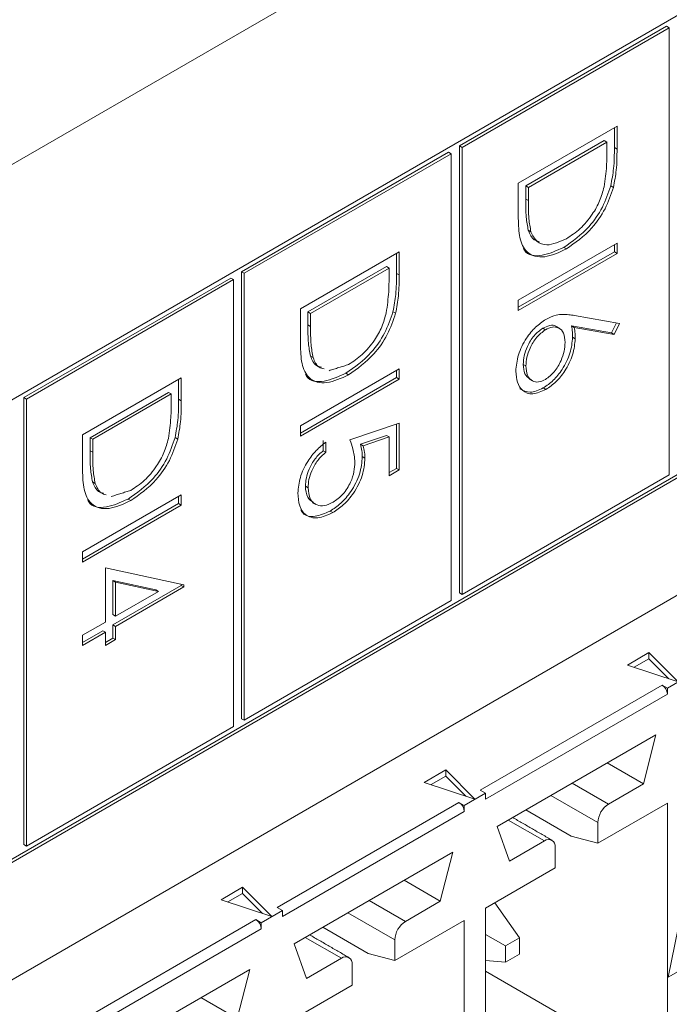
# Model space of a CAD drawing. Header units: inches. Extents: x 0.2 to 16.3, y 0.2 to 11.5.
# Tile 15 of 65: x 3.497 to 3.723, y 1.675 to 2.017. Entities that reach past the tile are written whole.
import ezdxf

# ---------------------------------------------------------------- set-up
doc = ezdxf.new("R2010")
doc.units = ezdxf.units.IN
doc.header["$MEASUREMENT"] = 0

msp = doc.modelspace()

# ---------------------------------------------------------------- linework, layer by layer
at = {"color": 7, "linetype": 'Continuous', "lineweight": 15}
for p, q in [((4.7761274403, 2.7069830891), (2.9301073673, 1.6412983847)), ((3.1238546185, 1.4695344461), (4.493284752, 2.2600896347)), ((3.8768970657, 2.106026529), (3.1181709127, 1.668023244)), ((3.7219162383, 2.0149074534), (3.6498306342, 1.9732933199)), ((3.7228440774, 2.0143718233), (3.6507584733, 1.9727576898)), ((3.7219162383, 2.0149074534), (3.7228440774, 2.0143718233)), ((3.7228440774, 1.8588684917), (3.7228440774, 2.0143718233)), ((3.6703199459, 1.9603467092), (3.7046931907, 1.980189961)), ((3.7046931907, 1.980189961), (3.7046931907, 1.9721750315)), ((3.7037653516, 1.9796541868), (3.7037653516, 1.9727106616)), ((3.6498306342, 1.9732933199), (3.6498306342, 1.8177899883)), ((3.6498306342, 1.9732933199), (3.6507584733, 1.9727576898)), ((3.7002398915, 1.9751281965), (3.6729175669, 1.9593553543)), ((3.7011677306, 1.9745925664), (3.673845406, 1.9588197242)), ((3.7002398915, 1.9751281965), (3.7011677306, 1.9745925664)), ((3.7011677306, 1.9718016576), (3.7011677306, 1.9745925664)), ((3.6460682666, 1.9711213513), (3.5739826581, 1.9295072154)), ((3.6469961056, 1.9705857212), (3.5749104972, 1.9289715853)), ((3.6460682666, 1.9711213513), (3.6469961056, 1.9705857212)), ((3.6469961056, 1.8150823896), (3.6469961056, 1.9705857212)), ((3.6507584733, 1.9727576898), (3.6507584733, 1.8172543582)), ((3.7037653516, 1.9727106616), (3.7046931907, 1.9721750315)), ((3.6703199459, 1.9480460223), (3.6703199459, 1.9603467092)), ((3.6729175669, 1.9593553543), (3.6729175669, 1.9547992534)), ((3.6729175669, 1.9593553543), (3.673845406, 1.9588197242)), ((3.673845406, 1.9588197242), (3.673845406, 1.9542636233)), ((3.7025259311, 1.9594002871), (3.7034537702, 1.958864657)), ((3.6729175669, 1.9547992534), (3.673845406, 1.9542636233)), ((3.1181709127, 1.507076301), (3.8768970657, 1.945079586)), ((3.1181710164, 1.5081476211), (3.8759692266, 1.9456152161)), ((3.6737920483, 1.9439575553), (3.6747198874, 1.9434219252)), ((3.6703199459, 1.919635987), (3.7046931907, 1.9394792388)), ((3.7037653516, 1.9389434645), (3.7037653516, 1.9364526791)), ((3.7046931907, 1.9394792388), (3.7046931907, 1.935917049)), ((3.5944719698, 1.9165606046), (3.6288452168, 1.9364038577)), ((3.6279173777, 1.9358680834), (3.6279173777, 1.9289245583)), ((3.6288452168, 1.9364038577), (3.6288452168, 1.9283889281)), ((3.7046931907, 1.935917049), (3.6703199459, 1.9160737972)), ((3.7037653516, 1.9364526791), (3.6703200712, 1.9171451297)), ((3.6861449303, 1.9379849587), (3.6870727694, 1.9374493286)), ((3.7037653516, 1.9364526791), (3.7046931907, 1.935917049)), ((3.5739826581, 1.9295072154), (3.5739826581, 1.7740038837)), ((3.5739826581, 1.9295072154), (3.5749104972, 1.9289715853)), ((3.5749104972, 1.9289715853), (3.5749104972, 1.7734682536)), ((3.6243919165, 1.9313420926), (3.5970695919, 1.9155692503)), ((3.6253197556, 1.9308064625), (3.597997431, 1.9150336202)), ((3.6243919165, 1.9313420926), (3.6253197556, 1.9308064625)), ((3.6253197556, 1.9280155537), (3.6253197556, 1.9308064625)), ((3.6279173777, 1.9289245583), (3.6288452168, 1.9283889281)), ((3.5702202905, 1.9273352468), (3.4981346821, 1.8857211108)), ((3.5711481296, 1.9267996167), (3.4990625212, 1.8851854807)), ((3.5702202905, 1.9273352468), (3.5711481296, 1.9267996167)), ((3.5711481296, 1.771296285), (3.5711481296, 1.9267996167)), ((3.6703199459, 1.9160737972), (3.6703199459, 1.919635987)), ((3.5944719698, 1.9042599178), (3.5944719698, 1.9165606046)), ((3.5970695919, 1.9155692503), (3.5970695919, 1.9110131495)), ((3.5970695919, 1.9155692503), (3.597997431, 1.9150336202)), ((3.597997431, 1.9150336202), (3.597997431, 1.9104775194)), ((3.6266779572, 1.9156141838), (3.6276057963, 1.9150785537)), ((3.6898890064, 1.9142829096), (3.70557456, 1.911490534)), ((3.7044802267, 1.9116852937), (3.7027807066, 1.9082057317)), ((3.5970695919, 1.9110131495), (3.597997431, 1.9104775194)), ((3.6788530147, 1.9098578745), (3.6797808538, 1.9093222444)), ((3.7027807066, 1.9082057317), (3.688892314, 1.9106759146)), ((3.688892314, 1.9106759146), (3.6898201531, 1.9101402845)), ((3.7037085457, 1.9076701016), (3.6898201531, 1.9101402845)), ((3.7027807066, 1.9082057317), (3.7037085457, 1.9076701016)), ((3.70557456, 1.911490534), (3.7037085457, 1.9076701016)), ((3.6892228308, 1.906755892), (3.6901506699, 1.9062202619)), ((3.5979440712, 1.9001714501), (3.5988719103, 1.89963582)), ((3.5944719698, 1.8758498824), (3.6288452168, 1.8956931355)), ((3.6279173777, 1.8951573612), (3.6279173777, 1.8926665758)), ((3.6288452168, 1.8956931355), (3.6288452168, 1.8921309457)), ((3.6720362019, 1.8972715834), (3.672964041, 1.8967359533)), ((3.5186239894, 1.8727744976), (3.5529972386, 1.8926177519)), ((3.5520693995, 1.8920819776), (3.5520693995, 1.8851384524)), ((3.5529972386, 1.8926177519), (3.5529972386, 1.8846028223)), ((3.6288452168, 1.8921309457), (3.5944719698, 1.8722876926)), ((3.6279173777, 1.8926665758), (3.594472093, 1.8733590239)), ((3.6102969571, 1.8941988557), (3.6112247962, 1.8936632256)), ((3.6279173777, 1.8926665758), (3.6288452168, 1.8921309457)), ((3.5485439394, 1.8875559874), (3.5212216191, 1.8717831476)), ((3.5485439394, 1.8875559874), (3.5494717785, 1.8870203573)), ((3.6790389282, 1.8891009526), (3.6799667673, 1.8885653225)), ((3.4981346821, 1.8857211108), (3.4981346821, 1.7302177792)), ((3.4981346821, 1.8857211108), (3.4990625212, 1.8851854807)), ((3.4990625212, 1.8851854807), (3.4990625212, 1.7296821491)), ((3.5494717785, 1.8870203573), (3.5221494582, 1.8712475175)), ((3.5494717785, 1.8842294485), (3.5494717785, 1.8870203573)), ((3.5520693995, 1.8851384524), (3.5529972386, 1.8846028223)), ((3.5944719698, 1.8722876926), (3.5944719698, 1.8758498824)), ((3.6116585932, 1.8710138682), (3.6288452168, 1.8768644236)), ((3.6279173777, 1.87654846), (3.6279173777, 1.8611157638)), ((3.6288452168, 1.8768644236), (3.6288452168, 1.8605801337)), ((3.5186239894, 1.8604738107), (3.5186239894, 1.8727744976)), ((3.5212216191, 1.8717831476), (3.5212216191, 1.8672270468)), ((3.5212216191, 1.8717831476), (3.5221494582, 1.8712475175)), ((3.5221494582, 1.8712475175), (3.5221494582, 1.8666914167)), ((3.550829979, 1.871828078), (3.5517578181, 1.8712924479)), ((3.6023577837, 1.8707869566), (3.6023577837, 1.8672247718)), ((3.6243919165, 1.8725818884), (3.6153510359, 1.8695016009)), ((3.6253197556, 1.8720462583), (3.616278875, 1.8689659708)), ((3.6243919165, 1.8725818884), (3.6253197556, 1.8720462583)), ((3.6253197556, 1.8585449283), (3.6253197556, 1.8720462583)), ((3.5212216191, 1.8672270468), (3.5221494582, 1.8666914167)), ((3.6023577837, 1.8672247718), (3.6032856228, 1.8666891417)), ((3.6032856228, 1.8702513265), (3.6032856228, 1.8666891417)), ((3.6153510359, 1.8695016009), (3.616278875, 1.8689659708)), ((3.616018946, 1.8652118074), (3.6169467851, 1.8646761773)), ((3.6288452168, 1.8605801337), (3.6253197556, 1.8585449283)), ((3.6279173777, 1.8611157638), (3.6253198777, 1.859616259)), ((3.6279173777, 1.8611157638), (3.6288452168, 1.8605801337)), ((3.6507584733, 1.8172543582), (3.7228440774, 1.8588684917)), ((3.5220960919, 1.8563853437), (3.523023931, 1.8558497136)), ((3.5961882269, 1.8549087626), (3.597116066, 1.8543731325)), ((3.5186239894, 1.8320637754), (3.5529972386, 1.8519070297)), ((3.5344489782, 1.8504127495), (3.5353768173, 1.8498771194)), ((3.5520693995, 1.8513712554), (3.5520693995, 1.84888047)), ((3.5529972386, 1.8519070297), (3.5529972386, 1.8483448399)), ((3.5529972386, 1.8483448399), (3.5186239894, 1.8285015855)), ((3.5520693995, 1.84888047), (3.5186241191, 1.8295729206)), ((3.5520693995, 1.84888047), (3.5529972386, 1.8483448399)), ((3.6047746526, 1.8462290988), (3.6057024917, 1.8456934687)), ((3.5186239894, 1.8285015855), (3.5186239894, 1.8320637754)), ((3.526556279, 1.8264653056), (3.5538786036, 1.8205708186)), ((3.526556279, 1.8076365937), (3.526556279, 1.8264653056)), ((3.5440820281, 1.8188252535), (3.5291539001, 1.8220389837)), ((3.5291539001, 1.8220389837), (3.5291539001, 1.8102074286)), ((3.5291539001, 1.8220389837), (3.5300817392, 1.8215033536)), ((3.5529507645, 1.8203828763), (3.5291539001, 1.8066452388)), ((3.5450098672, 1.8182896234), (3.5300817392, 1.8215033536)), ((3.5300817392, 1.8215033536), (3.5300817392, 1.8096717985)), ((3.5538786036, 1.8198472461), (3.5300817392, 1.8061096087)), ((3.5529507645, 1.8207709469), (3.5529507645, 1.8203828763)), ((3.5529507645, 1.8203828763), (3.5538786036, 1.8198472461)), ((3.5538786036, 1.8205708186), (3.5538786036, 1.8198472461)), ((3.5300817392, 1.8096717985), (3.5450098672, 1.8182896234)), ((3.5440820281, 1.8188252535), (3.5450098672, 1.8182896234)), ((3.6498306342, 1.8177899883), (3.6507584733, 1.8172543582)), ((3.5749104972, 1.7734682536), (3.6469961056, 1.8150823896)), ((3.5291539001, 1.8102074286), (3.5300817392, 1.8096717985)), ((3.5186239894, 1.8030573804), (3.526556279, 1.8076365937)), ((3.5291539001, 1.8066452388), (3.5291539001, 1.8020652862)), ((3.5291539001, 1.8066452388), (3.5300817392, 1.8061096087)), ((3.5300817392, 1.8061096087), (3.5300817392, 1.8015296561)), ((3.526556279, 1.8040744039), (3.5186239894, 1.7994951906)), ((3.5186239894, 1.7994951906), (3.5186239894, 1.8030573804)), ((3.5256284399, 1.804610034), (3.5186241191, 1.8005665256)), ((3.5256284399, 1.804610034), (3.526556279, 1.8040744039)), ((3.526556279, 1.7994944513), (3.526556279, 1.8040744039)), ((3.5291539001, 1.8020652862), (3.5265564, 1.8005657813)), ((3.5291539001, 1.8020652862), (3.5300817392, 1.8015296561)), ((3.5300817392, 1.8015296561), (3.526556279, 1.7994944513)), ((3.70829867, 1.7926873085), (3.7157580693, 1.796993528)), ((3.7157580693, 1.796993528), (3.7259477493, 1.7868049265)), ((3.7157580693, 1.796993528), (3.7157580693, 1.79485038)), ((3.7259477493, 1.7868049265), (3.70829867, 1.7926873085)), ((3.7157580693, 1.79485038), (3.7106522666, 1.7919028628)), ((3.7227327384, 1.787876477), (3.7157580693, 1.79485038)), ((3.7296615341, 1.7889466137), (3.7222378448, 1.7846610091)), ((3.657094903, 1.749197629), (3.7203818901, 1.785732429)), ((3.7203818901, 1.785732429), (3.7222378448, 1.7846610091)), ((3.7222378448, 1.782517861), (3.6589508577, 1.745983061)), ((3.7222378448, 1.7846610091), (3.7222378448, 1.782517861)), ((3.4990625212, 1.7296821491), (3.5711481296, 1.771296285)), ((3.5739826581, 1.7740038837), (3.5749104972, 1.7734682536)), ((3.6629410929, 1.7364992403), (3.7182476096, 1.7684270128)), ((3.7182476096, 1.7684270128), (3.7138861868, 1.751335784)), ((3.7138861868, 1.751335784), (3.7012638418, 1.7586225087)), ((3.6375879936, 1.7518669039), (3.6450473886, 1.756173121)), ((3.6450473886, 1.7540299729), (3.6399415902, 1.7510824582)), ((3.6450473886, 1.756173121), (3.6552370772, 1.7459845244)), ((3.6450473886, 1.756173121), (3.6450473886, 1.7540299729)), ((3.6520220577, 1.7470560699), (3.6450473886, 1.7540299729)), ((3.6552370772, 1.7459845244), (3.6375879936, 1.7518669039)), ((3.7017298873, 1.7443181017), (3.6891075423, 1.7516048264)), ((3.7138861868, 1.751335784), (3.7017298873, 1.7443181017)), ((3.6589508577, 1.7481262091), (3.6515271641, 1.743840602)), ((3.6589508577, 1.7481262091), (3.657094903, 1.749197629)), ((3.6589508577, 1.745983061), (3.6589508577, 1.7481262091)), ((3.6816832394, 1.7473188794), (3.698018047, 1.7378889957)), ((3.5863842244, 1.7083772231), (3.6496712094, 1.7449120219)), ((3.6496712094, 1.7449120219), (3.6515271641, 1.743840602)), ((3.6515271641, 1.743840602), (3.6515271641, 1.7416974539)), ((3.698018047, 1.730687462), (3.7222378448, 1.7446692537)), ((3.7222378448, 1.7446692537), (3.7222378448, 1.6467711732)), ((3.6515271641, 1.7416974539), (3.5882401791, 1.7051626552)), ((3.6729589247, 1.742282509), (3.6887384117, 1.7331732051)), ((3.6668364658, 1.7387480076), (3.6794588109, 1.7314612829)), ((3.698018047, 1.7378889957), (3.698018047, 1.730687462)), ((3.6673025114, 1.7244436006), (3.6629410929, 1.7364992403)), ((3.4981346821, 1.7302177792), (3.4990625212, 1.7296821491)), ((3.6794588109, 1.7314612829), (3.6673025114, 1.7244436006)), ((3.698018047, 1.730687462), (3.6887384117, 1.7331732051)), ((3.5922304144, 1.6956788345), (3.6475369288, 1.7276066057)), ((3.6475369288, 1.7276066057), (3.6431755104, 1.7105153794)), ((3.6831706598, 1.7221162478), (3.6831706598, 1.7293177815)), ((3.6589508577, 1.7081344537), (3.6831706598, 1.7221162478)), ((3.6431755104, 1.7105153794), (3.6305531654, 1.7178021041)), ((3.5668773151, 1.711046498), (3.5743367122, 1.7153527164)), ((3.5743367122, 1.7132095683), (3.5692309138, 1.7102620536)), ((3.5743367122, 1.7153527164), (3.5845263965, 1.7051641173)), ((3.5743367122, 1.7153527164), (3.5743367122, 1.7132095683)), ((3.5813113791, 1.7062356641), (3.5743367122, 1.7132095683)), ((3.5845263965, 1.7051641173), (3.5668773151, 1.711046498)), ((3.6310192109, 1.7034976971), (3.6183968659, 1.7107844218)), ((3.6431755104, 1.7105153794), (3.6310192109, 1.7034976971)), ((3.6621780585, 1.7099975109), (3.6707739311, 1.6977692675)), ((3.5882401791, 1.7073058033), (3.5808164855, 1.7030201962)), ((3.5882401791, 1.7073058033), (3.5863842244, 1.7083772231)), ((3.5882401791, 1.7051626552), (3.5882401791, 1.7073058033)), ((3.6109725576, 1.7064984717), (3.6273073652, 1.697068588)), ((3.6589508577, 1.6102363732), (3.6589508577, 1.7081344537)), ((3.5156735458, 1.6675568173), (3.5789605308, 1.704091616)), ((3.5789605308, 1.704091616), (3.5808164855, 1.7030201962)), ((3.5808164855, 1.7030201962), (3.5808164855, 1.7008770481)), ((3.6273073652, 1.6898670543), (3.6515271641, 1.7038488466)), ((3.6515271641, 1.7038488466), (3.6515271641, 1.6059507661)), ((3.5808164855, 1.7008770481), (3.5175295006, 1.6643422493)), ((3.6022482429, 1.7014621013), (3.6180277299, 1.6923527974)), ((3.7224686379, 1.6840661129), (3.7259496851, 1.7010777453)), ((3.5961257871, 1.6979276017), (3.6087481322, 1.690640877)), ((3.6273073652, 1.697068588), (3.6273073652, 1.6898670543)), ((3.6589507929, 1.6989357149), (3.6658724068, 1.6949396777)), ((3.6707739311, 1.6977692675), (3.6658724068, 1.6949396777)), ((3.6707739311, 1.6921091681), (3.6707739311, 1.6977692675)), ((3.5965918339, 1.6836231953), (3.5922304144, 1.6956788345)), ((3.6273073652, 1.6898670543), (3.6180277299, 1.6923527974)), ((3.6658724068, 1.6949396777), (3.6658724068, 1.6892795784)), ((3.6087481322, 1.690640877), (3.5965918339, 1.6836231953)), ((3.6658724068, 1.6892795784), (3.6589507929, 1.6898974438)), ((3.6658724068, 1.6892795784), (3.6707739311, 1.6921091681)), ((3.5215197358, 1.6548584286), (3.5768262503, 1.6867861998)), ((3.5768262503, 1.6867861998), (3.5724648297, 1.6696949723)), ((3.612459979, 1.6812958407), (3.612459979, 1.6884973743)), ((3.6589507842, 1.6861772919), (3.7129582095, 1.654999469)), ((3.729430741, 1.6880852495), (3.7224686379, 1.6840661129)), ((3.5882401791, 1.6673140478), (3.612459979, 1.6812958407)), ((3.5724648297, 1.6696949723), (3.5598424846, 1.676981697))]:
    msp.add_line(p, q, dxfattribs=at)
for centre, radius, start, end in [((3.7182080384, 1.782334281), 0.0040339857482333, 2.6083378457, 57.3922784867), ((3.6474973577, 1.7415138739), 0.0040339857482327, 2.6083378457, 57.3922784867), ((3.7060769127, 1.737522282), 0.0080672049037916, 122.605488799, 177.3945880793), ((3.6809077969, 1.7296848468), 0.0022924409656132, 350.7861466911, 129.2031015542), ((3.5767866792, 1.700693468), 0.0040339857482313, 2.6083378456, 57.3922784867), ((3.6353662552, 1.6967018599), 0.0080672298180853, 122.6055348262, 177.3944939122), ((3.6101971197, 1.6888644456), 0.0022924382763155, 350.7859846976, 129.203205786)]:
    msp.add_arc(centre, radius, start, end, dxfattribs=at)
for points, knots in [([(3.70020374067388, 1.9590478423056), (3.700548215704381, 1.961505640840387), (3.701163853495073, 1.965898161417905), (3.701166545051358, 1.96999650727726), (3.701167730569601, 1.971801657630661)], [0, 0, 0, 0, 0.5595417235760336, 1, 1, 1, 1]), ([(3.703765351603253, 1.972710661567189), (3.703763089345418, 1.970323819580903), (3.703759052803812, 1.966064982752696), (3.70290245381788, 1.961435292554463), (3.702525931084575, 1.959400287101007)], [0, 0, 0, 0, 0.5604445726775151, 1, 1, 1, 1]), ([(3.704693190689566, 1.972175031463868), (3.70469092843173, 1.969788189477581), (3.704686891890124, 1.965529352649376), (3.703830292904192, 1.960899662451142), (3.703453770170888, 1.958864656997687)], [0, 0, 0, 0, 0.5604445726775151, 1, 1, 1, 1]), ([(3.702525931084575, 1.959400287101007), (3.701678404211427, 1.956890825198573), (3.699982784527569, 1.951870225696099), (3.694187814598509, 1.943614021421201), (3.689193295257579, 1.940118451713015), (3.686144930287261, 1.937984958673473)], [0, 0, 0, 0, 0.2802638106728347, 0.5607147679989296, 1, 1, 1, 1]), ([(3.703453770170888, 1.958864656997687), (3.70260624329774, 1.956355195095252), (3.700910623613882, 1.951334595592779), (3.695115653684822, 1.94307839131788), (3.690121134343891, 1.939582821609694), (3.687072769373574, 1.937449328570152)], [0, 0, 0, 0, 0.2802638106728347, 0.5607147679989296, 1, 1, 1, 1]), ([(3.687079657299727, 1.941015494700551), (3.688688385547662, 1.942072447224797), (3.691902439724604, 1.944184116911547), (3.695951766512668, 1.948985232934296), (3.698846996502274, 1.954164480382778), (3.699751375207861, 1.957419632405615), (3.70020374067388, 1.9590478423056)], [0, 0, 0, 0, 0.2801786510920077, 0.5597647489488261, 0.7797966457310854, 0.9999999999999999, 0.9999999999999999, 0.9999999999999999, 0.9999999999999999]), ([(3.672917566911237, 1.954799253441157), (3.672912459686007, 1.952657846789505), (3.67290334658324, 1.948836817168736), (3.67352068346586, 1.945447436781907), (3.673792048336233, 1.943957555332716)], [0, 0, 0, 0, 0.56042660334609, 1, 1, 1, 1]), ([(3.673845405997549, 1.954263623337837), (3.67384029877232, 1.952122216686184), (3.673831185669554, 1.948301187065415), (3.674448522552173, 1.944911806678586), (3.674719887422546, 1.943421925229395)], [0, 0, 0, 0, 0.56042660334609, 1, 1, 1, 1]), ([(3.687072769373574, 1.937449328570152), (3.684492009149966, 1.936249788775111), (3.679339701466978, 1.933854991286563), (3.673189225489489, 1.93544486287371), (3.670503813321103, 1.941122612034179), (3.670381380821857, 1.9457327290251), (3.670319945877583, 1.94804602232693)], [0, 0, 0, 0, 0.2801239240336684, 0.5592478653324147, 0.7788366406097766, 1, 1, 1, 1]), ([(3.673792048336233, 1.943957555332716), (3.674345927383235, 1.942625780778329), (3.675171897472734, 1.940639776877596), (3.677001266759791, 1.940194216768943), (3.677603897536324, 1.940047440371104)], [0, 0, 0, 0, 0.6705800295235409, 1, 1, 1, 1]), ([(3.674719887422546, 1.943421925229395), (3.675321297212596, 1.942184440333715), (3.676523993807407, 1.939709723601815), (3.680867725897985, 1.938220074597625), (3.684725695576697, 1.939956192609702), (3.687079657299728, 1.941015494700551)], [0, 0, 0, 0, 0.2805362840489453, 0.5610151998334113, 1, 1, 1, 1]), ([(3.686144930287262, 1.937984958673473), (3.68362187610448, 1.936852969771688), (3.67858477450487, 1.934593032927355), (3.673315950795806, 1.935087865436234), (3.6722021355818, 1.937472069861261), (3.67209044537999, 1.93771115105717)], [0, 0, 0, 0, 0.4744990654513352, 0.9473042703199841, 0.9999999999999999, 0.9999999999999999, 0.9999999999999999, 0.9999999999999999]), ([(3.627917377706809, 1.928924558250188), (3.627915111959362, 1.926537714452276), (3.627911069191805, 1.922278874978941), (3.627054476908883, 1.917649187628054), (3.626677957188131, 1.915614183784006)], [0, 0, 0, 0, 0.5604446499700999, 1, 1, 1, 1]), ([(3.624355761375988, 1.915261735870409), (3.624700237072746, 1.917719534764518), (3.62531587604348, 1.922112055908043), (3.625318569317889, 1.926210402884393), (3.625319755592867, 1.928015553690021)], [0, 0, 0, 0, 0.5595417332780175, 1, 1, 1, 1]), ([(3.628845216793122, 1.928388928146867), (3.628842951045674, 1.926002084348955), (3.628838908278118, 1.92174324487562), (3.627982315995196, 1.917113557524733), (3.627605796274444, 1.915078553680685)], [0, 0, 0, 0, 0.5604446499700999, 1, 1, 1, 1]), ([(3.626677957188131, 1.915614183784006), (3.625830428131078, 1.913104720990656), (3.624134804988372, 1.908084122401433), (3.618339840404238, 1.899827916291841), (3.613345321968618, 1.896332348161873), (3.610296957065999, 1.894198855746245)], [0, 0, 0, 0, 0.2802639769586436, 0.5607147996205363, 1, 1, 1, 1]), ([(3.627605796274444, 1.915078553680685), (3.626758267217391, 1.912569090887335), (3.625062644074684, 1.907548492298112), (3.619267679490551, 1.89929228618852), (3.614273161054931, 1.895796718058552), (3.611224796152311, 1.893663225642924)], [0, 0, 0, 0, 0.2802639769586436, 0.5607147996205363, 1, 1, 1, 1]), ([(3.611231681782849, 1.897229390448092), (3.612840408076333, 1.898286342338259), (3.616054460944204, 1.900398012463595), (3.620103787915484, 1.905199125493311), (3.622999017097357, 1.910378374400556), (3.623903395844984, 1.913633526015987), (3.624355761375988, 1.915261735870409)], [0, 0, 0, 0, 0.2801783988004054, 0.5597646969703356, 0.7797965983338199, 1, 1, 1, 1]), ([(3.669438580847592, 1.894891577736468), (3.669623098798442, 1.896773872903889), (3.669991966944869, 1.900536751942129), (3.67278444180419, 1.906158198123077), (3.676285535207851, 1.910452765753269), (3.678698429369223, 1.91212161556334), (3.679904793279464, 1.912955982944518)], [0, 0, 0, 0, 0.2796695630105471, 0.5590848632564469, 0.7795576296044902, 1, 1, 1, 1]), ([(3.679904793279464, 1.912955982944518), (3.681133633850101, 1.913525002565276), (3.683159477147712, 1.914463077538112), (3.685780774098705, 1.914715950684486), (3.687881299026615, 1.914619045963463), (3.68921974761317, 1.914394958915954), (3.689889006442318, 1.914282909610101)], [0, 0, 0, 0, 0.3393742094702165, 0.5594858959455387, 0.7797315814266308, 1, 1, 1, 1]), ([(3.597069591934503, 1.911013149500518), (3.597064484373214, 1.90887174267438), (3.597055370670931, 1.90505071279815), (3.597672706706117, 1.901661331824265), (3.597944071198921, 1.900171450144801)], [0, 0, 0, 0, 0.5604266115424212, 1, 1, 1, 1]), ([(3.597997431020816, 1.910477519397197), (3.597992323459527, 1.908336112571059), (3.597983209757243, 1.904515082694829), (3.598600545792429, 1.901125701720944), (3.598871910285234, 1.89963582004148)], [0, 0, 0, 0, 0.5604266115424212, 1, 1, 1, 1]), ([(3.678853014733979, 1.909857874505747), (3.677797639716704, 1.909078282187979), (3.675684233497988, 1.907517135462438), (3.673502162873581, 1.903779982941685), (3.672225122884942, 1.900252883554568), (3.67209919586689, 1.89826567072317), (3.672036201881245, 1.897271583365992)], [0, 0, 0, 0, 0.2790589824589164, 0.5588203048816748, 0.7793033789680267, 1, 1, 1, 1]), ([(3.679780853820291, 1.909322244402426), (3.678725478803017, 1.908542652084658), (3.6766120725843, 1.906981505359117), (3.674430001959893, 1.903244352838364), (3.673152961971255, 1.899717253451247), (3.673027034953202, 1.897730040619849), (3.672964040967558, 1.896735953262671)], [0, 0, 0, 0, 0.2790589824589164, 0.5588203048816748, 0.7793033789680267, 1, 1, 1, 1]), ([(3.683595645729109, 1.910267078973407), (3.683514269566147, 1.910358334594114), (3.682975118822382, 1.910962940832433), (3.681263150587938, 1.910948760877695), (3.679656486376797, 1.910221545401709), (3.678853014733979, 1.909857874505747)], [0, 0, 0, 0, 0.0816141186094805, 0.540727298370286, 1, 1, 1, 1]), ([(3.686625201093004, 1.904932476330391), (3.686535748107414, 1.906090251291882), (3.686357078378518, 1.908402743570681), (3.684545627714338, 1.910129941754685), (3.68223931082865, 1.910481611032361), (3.680600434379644, 1.909708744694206), (3.679780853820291, 1.909322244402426)], [0, 0, 0, 0, 0.2801272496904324, 0.5595146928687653, 0.7797190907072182, 1, 1, 1, 1]), ([(3.688892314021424, 1.910675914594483), (3.688996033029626, 1.909972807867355), (3.689181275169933, 1.908717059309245), (3.689210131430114, 1.907355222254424), (3.689222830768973, 1.906755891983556)], [0, 0, 0, 0, 0.5599104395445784, 1, 1, 1, 1]), ([(3.689820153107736, 1.910140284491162), (3.689923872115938, 1.909437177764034), (3.690109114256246, 1.908181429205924), (3.690137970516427, 1.906819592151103), (3.690150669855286, 1.906220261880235)], [0, 0, 0, 0, 0.5599104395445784, 1, 1, 1, 1]), ([(3.689222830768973, 1.906755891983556), (3.689050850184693, 1.904917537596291), (3.688706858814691, 1.901240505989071), (3.685950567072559, 1.895779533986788), (3.68258884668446, 1.891494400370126), (3.680222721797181, 1.889899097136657), (3.679038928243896, 1.889100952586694)], [0, 0, 0, 0, 0.2796384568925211, 0.5593260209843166, 0.7795268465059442, 1, 1, 1, 1]), ([(3.679780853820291, 1.892020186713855), (3.680858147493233, 1.892825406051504), (3.68301697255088, 1.89443901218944), (3.685189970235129, 1.89829740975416), (3.686445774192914, 1.901894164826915), (3.686565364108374, 1.903919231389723), (3.686625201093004, 1.904932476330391)], [0, 0, 0, 0, 0.2787541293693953, 0.5586047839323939, 0.7791472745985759, 1, 1, 1, 1]), ([(3.690150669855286, 1.906220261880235), (3.689978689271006, 1.90438190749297), (3.689634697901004, 1.90070487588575), (3.686878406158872, 1.895243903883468), (3.683516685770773, 1.890958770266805), (3.681150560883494, 1.889363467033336), (3.679966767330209, 1.888565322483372)], [0, 0, 0, 0, 0.2796384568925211, 0.5593260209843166, 0.7795268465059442, 1, 1, 1, 1]), ([(3.611224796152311, 1.893663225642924), (3.608644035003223, 1.892463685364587), (3.603491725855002, 1.890068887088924), (3.597341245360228, 1.891658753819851), (3.594655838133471, 1.897336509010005), (3.594533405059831, 1.901946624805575), (3.594471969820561, 1.904259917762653)], [0, 0, 0, 0, 0.2801240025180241, 0.5592479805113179, 0.7788366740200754, 0.9999999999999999, 0.9999999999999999, 0.9999999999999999, 0.9999999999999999]), ([(3.597944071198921, 1.900171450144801), (3.598497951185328, 1.898839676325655), (3.599323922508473, 1.896853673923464), (3.601153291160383, 1.896408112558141), (3.601755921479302, 1.896261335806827)], [0, 0, 0, 0, 0.6705801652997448, 1, 1, 1, 1]), ([(3.598871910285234, 1.89963582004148), (3.599425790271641, 1.898304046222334), (3.600251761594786, 1.896318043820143), (3.602081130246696, 1.895872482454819), (3.602683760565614, 1.895725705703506)], [0, 0, 0, 0, 0.6705801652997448, 1, 1, 1, 1]), ([(3.679966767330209, 1.888565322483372), (3.678393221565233, 1.887862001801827), (3.675247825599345, 1.886456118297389), (3.671763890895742, 1.887832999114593), (3.669786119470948, 1.890824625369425), (3.669554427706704, 1.893535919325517), (3.669438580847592, 1.894891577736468)], [0, 0, 0, 0, 0.2796308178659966, 0.5589603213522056, 0.7794783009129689, 1, 1, 1, 1]), ([(3.672036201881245, 1.897271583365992), (3.672129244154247, 1.896092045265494), (3.672312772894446, 1.893765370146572), (3.673669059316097, 1.892677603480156), (3.674337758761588, 1.892141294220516)], [0, 0, 0, 0, 0.5069629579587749, 1, 1, 1, 1]), ([(3.672964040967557, 1.896735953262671), (3.673069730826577, 1.895577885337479), (3.673281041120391, 1.89326251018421), (3.675042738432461, 1.891451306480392), (3.677291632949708, 1.890884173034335), (3.678951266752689, 1.891641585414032), (3.679780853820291, 1.892020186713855)], [0, 0, 0, 0, 0.2800181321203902, 0.5598523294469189, 0.7799871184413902, 1, 1, 1, 1]), ([(3.610296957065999, 1.894198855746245), (3.607773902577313, 1.893066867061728), (3.602736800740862, 1.890806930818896), (3.597467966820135, 1.891301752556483), (3.596354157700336, 1.893685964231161), (3.596242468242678, 1.893925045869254)], [0, 0, 0, 0, 0.4744991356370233, 0.947304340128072, 1, 1, 1, 1]), ([(3.679038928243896, 1.889100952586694), (3.67744243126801, 1.888365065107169), (3.674271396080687, 1.886903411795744), (3.672010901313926, 1.888190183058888), (3.670888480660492, 1.888829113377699)], [0, 0, 0, 0, 0.5034623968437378, 1, 1, 1, 1]), ([(3.548507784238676, 1.871475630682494), (3.548852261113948, 1.873933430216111), (3.549467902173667, 1.878325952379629), (3.549470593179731, 1.882424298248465), (3.549471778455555, 1.884229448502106)], [0, 0, 0, 0, 0.5595417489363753, 1, 1, 1, 1]), ([(3.552069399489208, 1.885138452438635), (3.552067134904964, 1.882751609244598), (3.552063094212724, 1.878492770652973), (3.551206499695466, 1.87386308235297), (3.550829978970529, 1.871828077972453)], [0, 0, 0, 0, 0.5604446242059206, 1, 1, 1, 1]), ([(3.552997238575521, 1.884602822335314), (3.552994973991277, 1.882215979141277), (3.552990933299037, 1.877957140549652), (3.552134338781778, 1.873327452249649), (3.551757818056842, 1.871292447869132)], [0, 0, 0, 0, 0.5604446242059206, 1, 1, 1, 1]), ([(3.550829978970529, 1.871828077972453), (3.54998245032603, 1.869318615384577), (3.548286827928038, 1.864298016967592), (3.542491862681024, 1.856041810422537), (3.537497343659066, 1.852546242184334), (3.534448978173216, 1.850412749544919)], [0, 0, 0, 0, 0.2802639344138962, 0.5607147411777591, 1, 1, 1, 1]), ([(3.551757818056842, 1.871292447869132), (3.550910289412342, 1.868782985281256), (3.549214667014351, 1.863762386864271), (3.543419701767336, 1.855506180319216), (3.538425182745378, 1.852010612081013), (3.535376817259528, 1.849877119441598)], [0, 0, 0, 0, 0.2802639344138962, 0.5607147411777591, 1, 1, 1, 1]), ([(3.535383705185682, 1.853443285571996), (3.536992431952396, 1.854500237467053), (3.540206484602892, 1.856611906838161), (3.54425581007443, 1.861413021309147), (3.547151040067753, 1.866592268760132), (3.548055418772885, 1.869847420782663), (3.548507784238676, 1.871475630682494)], [0, 0, 0, 0, 0.280178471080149, 0.5597646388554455, 0.7797965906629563, 1, 1, 1, 1]), ([(3.613421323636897, 1.863285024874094), (3.613270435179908, 1.864878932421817), (3.613000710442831, 1.867728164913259), (3.612069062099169, 1.870008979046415), (3.611658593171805, 1.871013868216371)], [0, 0, 0, 0, 0.5594164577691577, 1, 1, 1, 1]), ([(3.521221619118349, 1.867227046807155), (3.52121651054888, 1.86508563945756), (3.521207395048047, 1.861264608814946), (3.521824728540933, 1.857875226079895), (3.52209609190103, 1.85638534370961)], [0, 0, 0, 0, 0.5604266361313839, 1, 1, 1, 1]), ([(3.593590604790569, 1.852544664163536), (3.593741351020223, 1.854333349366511), (3.594042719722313, 1.857909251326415), (3.596673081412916, 1.863274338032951), (3.599880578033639, 1.867505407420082), (3.602150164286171, 1.869335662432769), (3.603285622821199, 1.870251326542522)], [0, 0, 0, 0, 0.279624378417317, 0.559019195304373, 0.7793803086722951, 1, 1, 1, 1]), ([(3.602357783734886, 1.867224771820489), (3.601386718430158, 1.86635712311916), (3.599447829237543, 1.864624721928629), (3.597483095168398, 1.861065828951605), (3.596388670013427, 1.857733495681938), (3.596255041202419, 1.855850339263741), (3.596188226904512, 1.854908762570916)], [0, 0, 0, 0, 0.2800502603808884, 0.5591657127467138, 0.7795832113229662, 0.9999999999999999, 0.9999999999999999, 0.9999999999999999, 0.9999999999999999]), ([(3.6153510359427, 1.869501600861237), (3.615555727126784, 1.868761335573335), (3.615921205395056, 1.867439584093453), (3.615989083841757, 1.865892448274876), (3.616018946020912, 1.865211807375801)], [0, 0, 0, 0, 0.5600638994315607, 0.9999999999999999, 0.9999999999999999, 0.9999999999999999, 0.9999999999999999]), ([(3.616278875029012, 1.868965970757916), (3.616483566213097, 1.868225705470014), (3.616849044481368, 1.866903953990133), (3.61691692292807, 1.865356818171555), (3.616946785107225, 1.86467617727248)], [0, 0, 0, 0, 0.5600638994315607, 0.9999999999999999, 0.9999999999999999, 0.9999999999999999, 0.9999999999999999]), ([(3.522149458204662, 1.866691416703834), (3.522144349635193, 1.864550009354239), (3.52213523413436, 1.860728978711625), (3.522752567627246, 1.857339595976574), (3.523023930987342, 1.855849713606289)], [0, 0, 0, 0, 0.5604266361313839, 1, 1, 1, 1]), ([(3.603285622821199, 1.866689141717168), (3.602314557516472, 1.865821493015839), (3.600375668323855, 1.864089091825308), (3.598410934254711, 1.860530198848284), (3.597316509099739, 1.857197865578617), (3.597182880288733, 1.85531470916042), (3.597116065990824, 1.854373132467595)], [0, 0, 0, 0, 0.2800502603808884, 0.5591657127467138, 0.7795832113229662, 0.9999999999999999, 0.9999999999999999, 0.9999999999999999, 0.9999999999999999]), ([(3.616018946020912, 1.865211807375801), (3.61584456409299, 1.863212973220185), (3.615496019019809, 1.859217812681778), (3.612402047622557, 1.853258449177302), (3.608638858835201, 1.848762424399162), (3.606063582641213, 1.847074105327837), (3.604774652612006, 1.84622909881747)], [0, 0, 0, 0, 0.2796882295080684, 0.5590255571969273, 0.7792915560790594, 0.9999999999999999, 0.9999999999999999, 0.9999999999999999, 0.9999999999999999]), ([(3.616946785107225, 1.86467617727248), (3.616772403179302, 1.862677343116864), (3.616423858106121, 1.858682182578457), (3.61332988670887, 1.852722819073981), (3.609566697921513, 1.848226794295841), (3.606991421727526, 1.846538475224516), (3.605702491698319, 1.845693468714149)], [0, 0, 0, 0, 0.2796882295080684, 0.5590255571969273, 0.7792915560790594, 0.9999999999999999, 0.9999999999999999, 0.9999999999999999, 0.9999999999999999]), ([(3.535376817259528, 1.849877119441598), (3.532796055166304, 1.848677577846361), (3.527643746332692, 1.846282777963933), (3.521493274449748, 1.847872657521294), (3.518807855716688, 1.85355039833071), (3.518685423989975, 1.858160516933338), (3.51862398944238, 1.860473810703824)], [0, 0, 0, 0, 0.2801240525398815, 0.5592478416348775, 0.7788366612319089, 1, 1, 1, 1]), ([(3.605833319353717, 1.84933118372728), (3.607022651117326, 1.850164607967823), (3.609399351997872, 1.851830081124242), (3.611979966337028, 1.855994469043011), (3.613259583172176, 1.859968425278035), (3.613367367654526, 1.862178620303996), (3.613421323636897, 1.863285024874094)], [0, 0, 0, 0, 0.2795390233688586, 0.5586167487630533, 0.7790473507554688, 0.9999999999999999, 0.9999999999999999, 0.9999999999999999, 0.9999999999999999]), ([(3.52209609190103, 1.85638534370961), (3.522649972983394, 1.855053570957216), (3.523475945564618, 1.853067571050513), (3.525305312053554, 1.852622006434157), (3.525907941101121, 1.852475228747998)], [0, 0, 0, 0, 0.6705804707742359, 1, 1, 1, 1]), ([(3.523023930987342, 1.855849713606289), (3.523577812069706, 1.854517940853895), (3.52440378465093, 1.852531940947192), (3.526233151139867, 1.852086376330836), (3.526835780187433, 1.851939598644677)], [0, 0, 0, 0, 0.6705804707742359, 1, 1, 1, 1]), ([(3.596188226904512, 1.854908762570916), (3.59631287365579, 1.853467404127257), (3.596537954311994, 1.850864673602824), (3.598149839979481, 1.849805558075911), (3.598869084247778, 1.849332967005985)], [0, 0, 0, 0, 0.5537870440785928, 1, 1, 1, 1]), ([(3.597116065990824, 1.854373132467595), (3.59726722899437, 1.852973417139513), (3.597569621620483, 1.850173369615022), (3.59991939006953, 1.848214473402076), (3.602793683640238, 1.847856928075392), (3.604819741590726, 1.848839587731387), (3.605833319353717, 1.84933118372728)], [0, 0, 0, 0, 0.2796168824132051, 0.5593569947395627, 0.7795591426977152, 1, 1, 1, 1]), ([(3.534448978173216, 1.850412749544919), (3.531925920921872, 1.849280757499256), (3.526888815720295, 1.847020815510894), (3.521620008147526, 1.847515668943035), (3.520506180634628, 1.849899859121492), (3.520394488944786, 1.850138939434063)], [0, 0, 0, 0, 0.4744992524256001, 0.9473041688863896, 1, 1, 1, 1]), ([(3.605702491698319, 1.845693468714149), (3.603919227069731, 1.844896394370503), (3.600355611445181, 1.843303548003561), (3.59620998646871, 1.844476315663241), (3.593910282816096, 1.847864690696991), (3.593697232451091, 1.850983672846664), (3.593590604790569, 1.852544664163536)], [0, 0, 0, 0, 0.2798641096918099, 0.559270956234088, 0.7794234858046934, 1, 1, 1, 1]), ([(3.604774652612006, 1.84622909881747), (3.603017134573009, 1.845462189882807), (3.599504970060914, 1.843929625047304), (3.595816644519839, 1.844546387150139), (3.594799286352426, 1.84631008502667), (3.594574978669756, 1.846698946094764)], [0, 0, 0, 0, 0.4384531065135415, 0.8761898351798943, 1, 1, 1, 1])]:
    msp.add_open_spline(points, degree=3, knots=knots, dxfattribs=at)
for points in [[(3.684708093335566, 1.909761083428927), (3.683548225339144, 1.910430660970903)], [(3.604442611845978, 1.89509682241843), (3.611231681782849, 1.897229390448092)], [(3.674208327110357, 1.892189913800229), (3.675368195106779, 1.891520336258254)], [(3.528594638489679, 1.851310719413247), (3.535383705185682, 1.853443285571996)], [(3.598653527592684, 1.849253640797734), (3.599813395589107, 1.848584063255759)], [(3.682083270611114, 1.731721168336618), (3.668373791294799, 1.739635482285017)], [(3.611372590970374, 1.690900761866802), (3.59766311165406, 1.698815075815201)]]:
    msp.add_open_spline(points, degree=1, dxfattribs=at)

doc.saveas('drawing.dxf')
